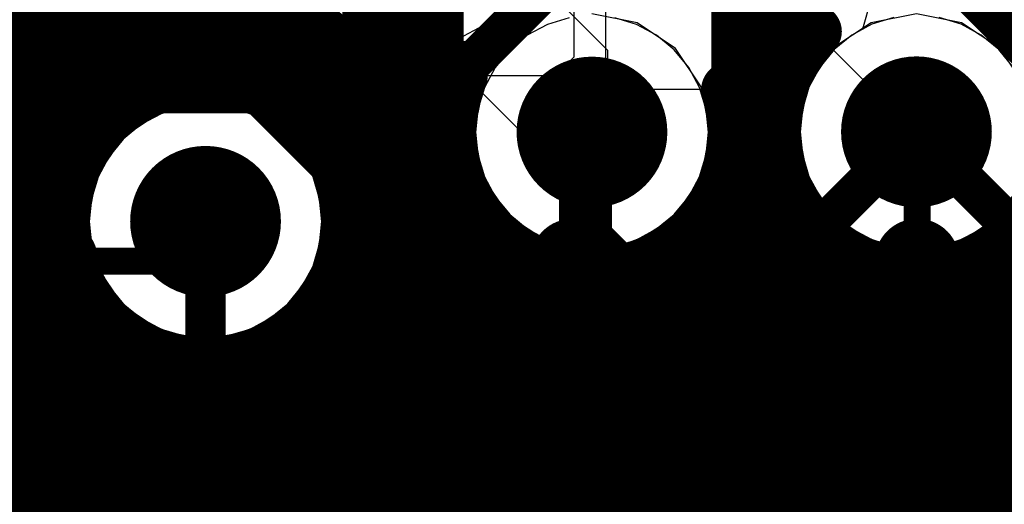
# Model space of a CAD drawing. Header units: millimetres. Extents: x 1.27 to 3.86, y 0.66 to 4.7.
# Tile 147 of 236: x 2.68 to 2.83, y 3.43 to 3.5. Entities that reach past the tile are written whole.
import ezdxf

# ---------------------------------------------------------------- set-up
doc = ezdxf.new("R2010")
doc.units = ezdxf.units.MM
doc.header["$MEASUREMENT"] = 0
for name, color, linetype in [('BottomLayer', 5, 'Continuous'), ('MidLayer1', 16, 'Continuous'), ('MidLayer2', 76, 'Continuous'), ('MidLayer3', 90, 'Continuous'), ('MidLayer4', 156, 'Continuous'), ('MidLayer5', 130, 'Continuous'), ('MidLayer6', 216, 'Continuous'), ('MultiLayer', 9, 'Continuous'), ('TopLayer', 1, 'Continuous'), ('ViaHoleLayer', 16, 'Continuous')]:
    doc.layers.add(name, color=color, linetype=linetype)

# ---------------------------------------------------------------- blocks, each defined once
blk = doc.blocks.new('0201_B_158')
at = {"layer": 'BottomLayer'}
for points in [[(-0.02205, 0.00827), (-0.02205, -0.00827), (-0.00394, 0.00827), (-0.00394, -0.00827)], [(0.00394, 0.00827), (0.00394, -0.00827), (0.02205, 0.00827), (0.02205, -0.00827)]]:
    blk.add_solid(points, dxfattribs=at)
blk = doc.blocks.new('ABL0161B_371')
at = {"layer": 'TopLayer', "const_width": 0.0063}
for points in [[(0.1248, 0, 1), (0.1311, 0, 1)], [(0.15039, 0, 1), (0.15669, 0, 1)], [(0.1248, -0.02559, 1), (0.1311, -0.02559, 1)], [(0.15039, -0.02559, 1), (0.15669, -0.02559, 1)], [(0.1248, -0.05118, 1), (0.1311, -0.05118, 1)], [(0.15039, -0.05118, 1), (0.15669, -0.05118, 1)], [(0.1248, -0.07677, 1), (0.1311, -0.07677, 1)], [(0.15039, -0.07677, 1), (0.15669, -0.07677, 1)], [(0.15039, -0.10236, 1), (0.15669, -0.10236, 1)], [(0.09921, -0.12795, 1), (0.10551, -0.12795, 1)], [(0.1248, -0.12795, 1), (0.1311, -0.12795, 1)], [(0.15039, -0.12795, 1), (0.15669, -0.12795, 1)]]:
    blk.add_lwpolyline(points, format="xyb", close=True, dxfattribs=at)

msp = doc.modelspace()

# ---------------------------------------------------------------- linework, layer by layer
at = {"layer": 'BottomLayer'}
for p, q in [((2.67587, 3.48142), (2.69157, 3.48142)), ((2.69157, 3.48142), (2.69231, 3.48156)), ((2.69231, 3.48156), (2.69599, 3.47788)), ((2.69599, 3.47788), (2.69474, 3.47157)), ((2.69474, 3.47157), (2.69607, 3.46486)), ((2.69607, 3.46486), (2.69987, 3.45917)), ((2.69987, 3.45917), (2.70556, 3.45537)), ((2.70556, 3.45537), (2.71227, 3.45403)), ((2.71227, 3.45403), (2.71858, 3.45529)), ((2.71858, 3.45529), (2.72426, 3.44961)), ((2.72426, 3.44961), (2.72426, 3.43899)), ((2.72426, 3.43899), (2.72558, 3.43236)), ((2.72558, 3.43236), (2.72578, 3.43205)), ((2.72578, 3.43205), (2.72578, 3.42738))]:
    msp.add_line(p, q, dxfattribs=at)
for points, const_width in [([(2.69157, 3.49977), (2.70727, 3.51547)], 0.02), ([(2.79042, 3.47557), (2.79042, 3.51966)], 0.006), ([(2.74159, 3.43899), (2.74159, 3.51262)], 0.018), ([(2.67587, 3.49977), (2.69157, 3.49977)], 0.02), ([(2.76967, 3.46933), (2.76967, 3.48482)], 0.006), ([(2.81787, 3.48486), (2.8387, 3.46403)], 0.006), ([(2.79042, 3.47557), (2.81284, 3.45316)], 0.006), ([(2.76967, 3.46933), (2.79892, 3.44008)], 0.006), ([(2.81284, 3.45316), (2.96116, 3.45316)], 0.006), ([(2.79892, 3.44008), (2.92434, 3.44008)], 0.006)]:
    msp.add_lwpolyline(points, dxfattribs=dict(at, const_width=const_width))
for points, const_width in [([(2.67087, 3.49977, 1), (2.68087, 3.49977, 1)], 0.01), ([(2.68657, 3.49977, 1), (2.69657, 3.49977, 1)], 0.01), ([(2.68657, 3.49977, 1), (2.69657, 3.49977, 1)], 0.01), ([(2.76407, 3.48482, 1), (2.77527, 3.48482, 1)], 0.0112), ([(2.81227, 3.48486, 1), (2.82347, 3.48486, 1)], 0.0112), ([(2.76817, 3.48482, 1), (2.77117, 3.48482, 1)], 0.003), ([(2.81637, 3.48486, 1), (2.81937, 3.48486, 1)], 0.003), ([(2.70667, 3.47157, 1), (2.71787, 3.47157, 1)], 0.0112), ([(2.78892, 3.47557, 1), (2.79192, 3.47557, 1)], 0.003), ([(2.78892, 3.47557, 1), (2.79192, 3.47557, 1)], 0.003), ([(2.76817, 3.46933, 1), (2.77117, 3.46933, 1)], 0.003), ([(2.76817, 3.46933, 1), (2.77117, 3.46933, 1)], 0.003), ([(2.81134, 3.45316, 1), (2.81434, 3.45316, 1)], 0.003), ([(2.81134, 3.45316, 1), (2.81434, 3.45316, 1)], 0.003), ([(2.73709, 3.43899, 1), (2.74609, 3.43899, 1)], 0.009), ([(2.79741, 3.44008, 1), (2.80042, 3.44008, 1)], 0.003), ([(2.79741, 3.44008, 1), (2.80042, 3.44008, 1)], 0.003)]:
    msp.add_lwpolyline(points, format="xyb", close=True, dxfattribs=dict(at, const_width=const_width))
at = {"layer": 'MidLayer1'}
for p, q in [((2.74982, 3.55272), (2.92878, 3.37376)), ((2.767, 3.51116), (2.767, 3.49593)), ((2.79274, 3.50916), (2.79274, 3.49393)), ((2.746, 3.49316), (2.746, 3.50516)), ((2.77174, 3.49116), (2.77174, 3.50316)), ((2.767, 3.49593), (2.76423, 3.49316)), ((2.76423, 3.49316), (2.746, 3.49316)), ((2.79274, 3.49393), (2.78997, 3.49116)), ((2.78997, 3.49116), (2.77174, 3.49116))]:
    msp.add_line(p, q, dxfattribs=at)
at = {"layer": 'MidLayer1', "const_width": 0.008}
for points in [[(2.685, 3.16), (2.685, 3.68633)], [(2.81155, 3.52145), (2.84939, 3.48361)], [(2.69, 3.15833), (2.69, 3.51673)], [(2.695, 3.48386), (2.695, 3.51173)], [(2.72, 3.49131), (2.72, 3.51206)], [(2.715, 3.49259), (2.715, 3.50928)], [(2.7, 3.48885), (2.7, 3.5091)], [(2.705, 3.49148), (2.705, 3.50794)], [(2.71, 3.49265), (2.71, 3.50799)], [(2.2587, 3.505), (2.72536, 3.505)], [(2.725, 3.48852), (2.725, 3.5057)], [(2.8, 3.49626), (2.8, 3.50074)], [(2.25784, 3.5), (2.7291, 3.5)], [(2.73, 3.4832), (2.73, 3.49916)], [(2.795, 3.27613), (2.795, 3.49896)], [(2.79836, 3.5), (2.80254, 3.5)], [(2.79274, 3.49393), (2.79274, 3.49858)], [(2.25637, 3.495), (2.73716, 3.495)], [(2.735, 2.96012), (2.735, 3.49587)], [(2.79274, 3.495), (2.79926, 3.495)], [(2.74, 2.95904), (2.74, 3.49424)], [(2.745, 2.95877), (2.745, 3.49388)], [(2.746, 3.49316), (2.75019, 3.49316)], [(2.78997, 3.49116), (2.79274, 3.49393)], [(2.25423, 3.49), (2.7018, 3.49)], [(2.72275, 3.49), (2.74912, 3.49)], [(2.79023, 3.49), (2.79731, 3.49)], [(2.25129, 3.485), (2.69587, 3.485)], [(2.72868, 3.485), (2.74847, 3.485)], [(2.79087, 3.485), (2.79667, 3.485)], [(2.24734, 3.48), (2.69282, 3.48)], [(2.73172, 3.48), (2.74903, 3.48)], [(2.79032, 3.48), (2.79724, 3.48)], [(2.79, 3.27452), (2.79, 3.47879)], [(2.75, 2.95988), (2.75, 3.47692)], [(2.24196, 3.475), (2.69135, 3.475)], [(2.73319, 3.475), (2.75088, 3.475)], [(2.78846, 3.475), (2.7991, 3.475)], [(2.8, 3.27659), (2.8, 3.47346)], [(2.59048, 3.47), (2.69113, 3.47)], [(2.73342, 3.47), (2.75451, 3.47)], [(2.78484, 3.47), (2.80275, 3.47)], [(2.785, 3.27143), (2.785, 3.47017)], [(2.83277, 3.46977), (2.9092, 3.39334)], [(2.755, 2.95976), (2.755, 3.46952)], [(2.805, 3.27595), (2.805, 3.46801)], [(2.83, 3.37222), (2.83, 3.46747)], [(2.76, 2.9584), (2.76, 3.46595)], [(2.78, 3.26583), (2.78, 3.4663)], [(2.6015, 3.465), (2.69212, 3.465)], [(2.73243, 3.465), (2.76214, 3.465)], [(2.765, 2.95547), (2.765, 3.46414)], [(2.775, 2.93619), (2.775, 3.4643)], [(2.7772, 3.465), (2.81045, 3.465)], [(2.81, 3.36138), (2.81, 3.46517)], [(2.815, 3.36739), (2.815, 3.46385)], [(2.825, 3.37197), (2.825, 3.46489)], [(2.8253, 3.465), (2.83754, 3.465)], [(2.77, 2.94981), (2.77, 3.46362)], [(2.82, 3.37048), (2.82, 3.46376)], [(2.60571, 3.46), (2.69451, 3.46)], [(2.73, 3.0966), (2.73, 3.45994)], [(2.73004, 3.46), (2.84254, 3.46)], [(2.695, 3.15516), (2.695, 3.45928)], [(2.60792, 3.455), (2.69905, 3.455)], [(2.7, 3.14937), (2.7, 3.45428)], [(2.725, 3.10407), (2.725, 3.45461)], [(2.7255, 3.455), (2.84754, 3.455)], [(2.705, 3.1106), (2.705, 3.45165)], [(2.72, 3.10788), (2.72, 3.45183)], [(2.60877, 3.45), (2.85254, 3.45)], [(2.71, 3.11084), (2.71, 3.45049)], [(2.715, 3.10998), (2.715, 3.45054)], [(2.60841, 3.445), (2.85754, 3.445)], [(2.60679, 3.44), (2.86254, 3.44)], [(2.60351, 3.435), (2.86754, 3.435)], [(2.597, 3.43), (2.87254, 3.43)]]:
    msp.add_lwpolyline(points, dxfattribs=at)
at = {"layer": 'MidLayer1'}
for points, const_width in [([(2.86467, 3.51962, 1), (2.82227, 3.51962, 1)], 0.008), ([(2.72336, 3.505, 1), (2.72736, 3.505, 1)], 0.004), ([(2.798, 3.50074, 1), (2.802, 3.50074, 1)], 0.004), ([(2.79916, 3.50138, 1), (2.80316, 3.50138, 1)], 0.004), ([(2.7271, 3.5, 1), (2.7311, 3.5, 1)], 0.004), ([(2.728, 3.49916, 1), (2.732, 3.49916, 1)], 0.004), ([(2.793, 3.49896, 1), (2.797, 3.49896, 1)], 0.004), ([(2.79636, 3.5, 1), (2.80036, 3.5, 1)], 0.004), ([(2.80054, 3.5, 1), (2.80454, 3.5, 1)], 0.004), ([(2.80079, 3.49975, 1), (2.80479, 3.49975, 1)], 0.004), ([(2.79074, 3.49858, 1), (2.79474, 3.49858, 1)], 0.004), ([(2.79074, 3.49858, 1), (2.79474, 3.49858, 1)], 0.004), ([(2.798, 3.49626, 1), (2.802, 3.49626, 1)], 0.004), ([(2.733, 3.49587, 1), (2.737, 3.49587, 1)], 0.004), ([(2.73516, 3.495, 1), (2.73916, 3.495, 1)], 0.004), ([(2.79074, 3.495, 1), (2.79474, 3.495, 1)], 0.004), ([(2.79726, 3.495, 1), (2.80126, 3.495, 1)], 0.004), ([(2.738, 3.49424, 1), (2.742, 3.49424, 1)], 0.004), ([(2.743, 3.49388, 1), (2.747, 3.49388, 1)], 0.004), ([(2.744, 3.49395, 1), (2.748, 3.49395, 1)], 0.004), ([(2.744, 3.49316, 1), (2.748, 3.49316, 1)], 0.004), ([(2.74819, 3.49316, 1), (2.75219, 3.49316, 1)], 0.004), ([(2.74819, 3.49316, 1), (2.75219, 3.49316, 1)], 0.004), ([(2.79074, 3.49393, 1), (2.79474, 3.49393, 1)], 0.004), ([(2.79074, 3.49393, 1), (2.79474, 3.49393, 1)], 0.004), ([(2.73347, 3.47157, 1), (2.69107, 3.47157, 1)], 0.008), ([(2.708, 3.49265, 1), (2.712, 3.49265, 1)], 0.004), ([(2.713, 3.49259, 1), (2.717, 3.49259, 1)], 0.004), ([(2.76407, 3.48482, 1), (2.77527, 3.48482, 1)], 0.0112), ([(2.81227, 3.48486, 1), (2.82347, 3.48486, 1)], 0.0112), ([(2.703, 3.49148, 1), (2.707, 3.49148, 1)], 0.004), ([(2.718, 3.49131, 1), (2.722, 3.49131, 1)], 0.004), ([(2.7879, 3.49116, 1), (2.7919, 3.49116, 1)], 0.004), ([(2.78797, 3.49116, 1), (2.79197, 3.49116, 1)], 0.004), ([(2.698, 3.48885, 1), (2.702, 3.48885, 1)], 0.004), ([(2.6998, 3.49, 1), (2.7038, 3.49, 1)], 0.004), ([(2.72075, 3.49, 1), (2.72475, 3.49, 1)], 0.004), ([(2.74712, 3.49, 1), (2.75112, 3.49, 1)], 0.004), ([(2.78823, 3.49, 1), (2.79223, 3.49, 1)], 0.004), ([(2.79531, 3.49, 1), (2.79931, 3.49, 1)], 0.004), ([(2.723, 3.48852, 1), (2.727, 3.48852, 1)], 0.004), ([(2.69387, 3.485, 1), (2.69787, 3.485, 1)], 0.004), ([(2.72668, 3.485, 1), (2.73068, 3.485, 1)], 0.004), ([(2.74647, 3.485, 1), (2.75047, 3.485, 1)], 0.004), ([(2.78887, 3.485, 1), (2.79287, 3.485, 1)], 0.004), ([(2.78887, 3.48482, 1), (2.79287, 3.48482, 1)], 0.004), ([(2.78887, 3.48482, 1), (2.79287, 3.48482, 1)], 0.004), ([(2.79467, 3.485, 1), (2.79867, 3.485, 1)], 0.004), ([(2.693, 3.48386, 1), (2.697, 3.48386, 1)], 0.004), ([(2.728, 3.4832, 1), (2.732, 3.4832, 1)], 0.004), ([(2.69082, 3.48, 1), (2.69482, 3.48, 1)], 0.004), ([(2.72972, 3.48, 1), (2.73372, 3.48, 1)], 0.004), ([(2.74703, 3.48, 1), (2.75103, 3.48, 1)], 0.004), ([(2.78832, 3.48, 1), (2.79232, 3.48, 1)], 0.004), ([(2.79524, 3.48, 1), (2.79924, 3.48, 1)], 0.004), ([(2.70667, 3.47157, 1), (2.71787, 3.47157, 1)], 0.0112), ([(2.788, 3.47879, 1), (2.792, 3.47879, 1)], 0.004), ([(2.748, 3.47692, 1), (2.752, 3.47692, 1)], 0.004), ([(2.68935, 3.475, 1), (2.69335, 3.475, 1)], 0.004), ([(2.73119, 3.475, 1), (2.73519, 3.475, 1)], 0.004), ([(2.74888, 3.475, 1), (2.75288, 3.475, 1)], 0.004), ([(2.78646, 3.475, 1), (2.79046, 3.475, 1)], 0.004), ([(2.7971, 3.475, 1), (2.8011, 3.475, 1)], 0.004), ([(2.798, 3.47346, 1), (2.802, 3.47346, 1)], 0.004), ([(2.68907, 3.47157, 1), (2.69307, 3.47157, 1)], 0.004), ([(2.73147, 3.47157, 1), (2.73547, 3.47157, 1)], 0.004), ([(2.68913, 3.47, 1), (2.69313, 3.47, 1)], 0.004), ([(2.73142, 3.47, 1), (2.73542, 3.47, 1)], 0.004), ([(2.75251, 3.47, 1), (2.75651, 3.47, 1)], 0.004), ([(2.78284, 3.47, 1), (2.78684, 3.47, 1)], 0.004), ([(2.783, 3.47017, 1), (2.787, 3.47017, 1)], 0.004), ([(2.80075, 3.47, 1), (2.80475, 3.47, 1)], 0.004), ([(2.83077, 3.46977, 1), (2.83477, 3.46977, 1)], 0.004), ([(2.83077, 3.46977, 1), (2.83477, 3.46977, 1)], 0.004), ([(2.753, 3.46952, 1), (2.757, 3.46952, 1)], 0.004), ([(2.803, 3.46801, 1), (2.807, 3.46801, 1)], 0.004), ([(2.828, 3.46747, 1), (2.832, 3.46747, 1)], 0.004), ([(2.758, 3.46595, 1), (2.762, 3.46595, 1)], 0.004), ([(2.778, 3.4663, 1), (2.782, 3.4663, 1)], 0.004), ([(2.69012, 3.465, 1), (2.69412, 3.465, 1)], 0.004), ([(2.73043, 3.465, 1), (2.73443, 3.465, 1)], 0.004), ([(2.76014, 3.465, 1), (2.76414, 3.465, 1)], 0.004), ([(2.763, 3.46414, 1), (2.767, 3.46414, 1)], 0.004), ([(2.773, 3.4643, 1), (2.777, 3.4643, 1)], 0.004), ([(2.7752, 3.465, 1), (2.7792, 3.465, 1)], 0.004), ([(2.808, 3.46517, 1), (2.812, 3.46517, 1)], 0.004), ([(2.80845, 3.465, 1), (2.81245, 3.465, 1)], 0.004), ([(2.813, 3.46385, 1), (2.817, 3.46385, 1)], 0.004), ([(2.823, 3.46489, 1), (2.827, 3.46489, 1)], 0.004), ([(2.8233, 3.465, 1), (2.8273, 3.465, 1)], 0.004), ([(2.768, 3.46362, 1), (2.772, 3.46362, 1)], 0.004), ([(2.818, 3.46376, 1), (2.822, 3.46376, 1)], 0.004), ([(2.69251, 3.46, 1), (2.69651, 3.46, 1)], 0.004), ([(2.728, 3.45994, 1), (2.732, 3.45994, 1)], 0.004), ([(2.72804, 3.46, 1), (2.73204, 3.46, 1)], 0.004), ([(2.693, 3.45928, 1), (2.697, 3.45928, 1)], 0.004), ([(2.69705, 3.455, 1), (2.70105, 3.455, 1)], 0.004), ([(2.698, 3.45428, 1), (2.702, 3.45428, 1)], 0.004), ([(2.723, 3.45461, 1), (2.727, 3.45461, 1)], 0.004), ([(2.7235, 3.455, 1), (2.7275, 3.455, 1)], 0.004), ([(2.703, 3.45165, 1), (2.707, 3.45165, 1)], 0.004), ([(2.718, 3.45183, 1), (2.722, 3.45183, 1)], 0.004), ([(2.708, 3.45049, 1), (2.712, 3.45049, 1)], 0.004), ([(2.713, 3.45054, 1), (2.717, 3.45054, 1)], 0.004)]:
    msp.add_lwpolyline(points, format="xyb", close=True, dxfattribs=dict(at, const_width=const_width))
at = {"layer": 'MidLayer1', "const_width": 0.008}
for points in [[(2.746, 3.49395, -0.435524), (2.72283, 3.51461)], [(2.80116, 3.50138, -0.105848), (2.79274, 3.49858)], [(2.83277, 3.46977, -0.993639), (2.80279, 3.49975)], [(2.79087, 3.48482, -1.225904), (2.75019, 3.49316)], [(2.7899, 3.49116, -0.076132), (2.79087, 3.48482)]]:
    msp.add_lwpolyline(points, format="xyb", dxfattribs=at)
at = {"layer": 'MidLayer2'}
for p, q in [((2.81208, 3.33752), (2.62169, 3.52791)), ((2.8111, 3.50452), (2.80988, 3.50009)), ((2.7318, 3.50284), (2.73442, 3.50069)), ((2.75363, 3.50069), (2.75624, 3.50284)), ((2.7663, 3.50177), (2.76306, 3.50079)), ((2.77629, 3.50079), (2.77305, 3.50177)), ((2.73442, 3.50069), (2.73741, 3.49909)), ((2.75064, 3.49909), (2.75363, 3.50069)), ((2.76306, 3.50079), (2.76007, 3.49919)), ((2.77928, 3.49919), (2.77629, 3.50079)), ((2.80988, 3.50009), (2.80827, 3.49923)), ((2.73741, 3.49909), (2.74065, 3.49811)), ((2.7474, 3.49811), (2.75064, 3.49909)), ((2.76007, 3.49919), (2.75745, 3.49704)), ((2.78189, 3.49704), (2.77928, 3.49919)), ((2.80827, 3.49923), (2.80565, 3.49708)), ((2.74065, 3.49811), (2.74402, 3.49777)), ((2.74402, 3.49777), (2.7474, 3.49811)), ((2.80565, 3.49708), (2.8035, 3.49446)), ((2.75745, 3.49704), (2.7553, 3.49442)), ((2.78404, 3.49442), (2.78189, 3.49704)), ((2.7553, 3.49442), (2.75371, 3.49143)), ((2.78564, 3.49143), (2.78404, 3.49442)), ((2.8035, 3.49446), (2.80191, 3.49147)), ((2.75371, 3.49143), (2.75272, 3.48819)), ((2.78662, 3.48819), (2.78564, 3.49143)), ((2.80191, 3.49147), (2.80092, 3.48823)), ((2.7089, 3.48852), (2.70566, 3.48754)), ((2.71227, 3.48885), (2.7089, 3.48852)), ((2.71565, 3.48852), (2.71227, 3.48885)), ((2.71889, 3.48754), (2.71565, 3.48852)), ((2.70566, 3.48754), (2.70267, 3.48594)), ((2.72188, 3.48594), (2.71889, 3.48754)), ((2.75272, 3.48819), (2.75239, 3.48482)), ((2.78696, 3.48482), (2.78662, 3.48819)), ((2.80092, 3.48823), (2.80059, 3.48486)), ((2.70267, 3.48594), (2.70005, 3.48379)), ((2.72449, 3.48379), (2.72188, 3.48594)), ((2.75239, 3.48482), (2.75272, 3.48145)), ((2.78662, 3.48145), (2.78696, 3.48482)), ((2.80059, 3.48486), (2.80092, 3.48149)), ((2.70005, 3.48379), (2.6979, 3.48117)), ((2.72664, 3.48117), (2.72449, 3.48379)), ((2.6979, 3.48117), (2.69631, 3.47818)), ((2.72824, 3.47818), (2.72664, 3.48117)), ((2.75272, 3.48145), (2.75371, 3.4782)), ((2.78564, 3.4782), (2.78662, 3.48145)), ((2.80092, 3.48149), (2.80191, 3.47824)), ((2.69631, 3.47818), (2.69532, 3.47494)), ((2.72922, 3.47494), (2.72824, 3.47818)), ((2.75371, 3.4782), (2.7553, 3.47522)), ((2.78404, 3.47522), (2.78564, 3.4782)), ((2.80191, 3.47824), (2.8035, 3.47526)), ((2.7553, 3.47522), (2.75745, 3.4726)), ((2.78189, 3.4726), (2.78404, 3.47522)), ((2.8035, 3.47526), (2.80565, 3.47264)), ((2.69532, 3.47494), (2.69499, 3.47157)), ((2.72956, 3.47157), (2.72922, 3.47494)), ((2.75745, 3.4726), (2.76007, 3.47045)), ((2.77928, 3.47045), (2.78189, 3.4726)), ((2.80565, 3.47264), (2.80827, 3.47049)), ((2.69499, 3.47157), (2.69532, 3.4682)), ((2.72922, 3.4682), (2.72956, 3.47157)), ((2.82748, 3.47049), (2.8289, 3.47165)), ((2.8289, 3.47165), (2.82994, 3.47153)), ((2.82994, 3.47153), (2.837, 3.46447)), ((2.76007, 3.47045), (2.76306, 3.46885)), ((2.77629, 3.46885), (2.77928, 3.47045)), ((2.80827, 3.47049), (2.81126, 3.46889)), ((2.82449, 3.46889), (2.82748, 3.47049)), ((2.69532, 3.4682), (2.69631, 3.46495)), ((2.72824, 3.46495), (2.72922, 3.4682)), ((2.76306, 3.46885), (2.7663, 3.46787)), ((2.7663, 3.46787), (2.76967, 3.46753)), ((2.76967, 3.46753), (2.77305, 3.46787)), ((2.77305, 3.46787), (2.77629, 3.46885)), ((2.81126, 3.46889), (2.8145, 3.46791)), ((2.8145, 3.46791), (2.81787, 3.46757)), ((2.81787, 3.46757), (2.82125, 3.46791)), ((2.82125, 3.46791), (2.82449, 3.46889)), ((2.69631, 3.46495), (2.6979, 3.46197)), ((2.72664, 3.46197), (2.72824, 3.46495)), ((2.6979, 3.46197), (2.70005, 3.45935)), ((2.72449, 3.45935), (2.72664, 3.46197)), ((2.70005, 3.45935), (2.70267, 3.4572)), ((2.72188, 3.4572), (2.72449, 3.45935)), ((2.70267, 3.4572), (2.70566, 3.4556)), ((2.71889, 3.4556), (2.72188, 3.4572)), ((2.70566, 3.4556), (2.7089, 3.45462)), ((2.71565, 3.45462), (2.71889, 3.4556)), ((2.7089, 3.45462), (2.71227, 3.45428)), ((2.71227, 3.45428), (2.71565, 3.45462))]:
    msp.add_line(p, q, dxfattribs=at)
for points, const_width in [([(2.80962, 3.52026), (2.83707, 3.49281)], 0.004), ([(2.61199, 3.51771), (2.81761, 3.31209)], 0.006), ([(2.61524, 3.49677), (2.74194, 3.37007)], 0.006)]:
    msp.add_lwpolyline(points, dxfattribs=dict(at, const_width=const_width))
at = {"layer": 'MidLayer2', "const_width": 0.0112}
for points in [[(2.76407, 3.48482, 1), (2.77527, 3.48482, 1)], [(2.81227, 3.48486, 1), (2.82347, 3.48486, 1)], [(2.70667, 3.47157, 1), (2.71787, 3.47157, 1)]]:
    msp.add_lwpolyline(points, format="xyb", close=True, dxfattribs=at)
at = {"layer": 'MidLayer3'}
for p, q in [((2.69545, 3.50161), (2.69315, 3.49984)), ((2.69315, 3.49984), (2.68057, 3.48726))]:
    msp.add_line(p, q, dxfattribs=at)
for points, const_width in [([(2.74874, 3.492), (2.76323, 3.50649)], 0.00402), ([(2.82427, 3.50561), (2.84474, 3.48514)], 0.004), ([(2.68842, 3.47942), (2.701, 3.492)], 0.006), ([(2.701, 3.492), (2.74, 3.492)], 0.006), ([(2.74, 3.492), (2.74874, 3.492)], 0.00402), ([(2.68842, 3.4431), (2.68842, 3.47942)], 0.006), ([(2.71227, 3.26045), (2.71227, 3.47157)], 0.006), ([(2.68842, 3.4431), (2.69892, 3.4326)], 0.006), ([(2.69892, 3.25683), (2.69892, 3.4326)], 0.006)]:
    msp.add_lwpolyline(points, dxfattribs=dict(at, const_width=const_width))
for points, const_width in [([(2.76407, 3.48482, 1), (2.77527, 3.48482, 1)], 0.0112), ([(2.81227, 3.48486, 1), (2.82347, 3.48486, 1)], 0.0112), ([(2.6995, 3.492, 1), (2.7025, 3.492, 1)], 0.003), ([(2.6995, 3.492, 1), (2.7025, 3.492, 1)], 0.003), ([(2.7385, 3.492, 1), (2.7415, 3.492, 1)], 0.003), ([(2.739, 3.492, 1), (2.741, 3.492, 1)], 0.00201), ([(2.74774, 3.492, 1), (2.74974, 3.492, 1)], 0.00201), ([(2.74774, 3.492, 1), (2.74974, 3.492, 1)], 0.00201), ([(2.70667, 3.47157, 1), (2.71787, 3.47157, 1)], 0.0112), ([(2.68692, 3.47942, 1), (2.68992, 3.47942, 1)], 0.003), ([(2.68692, 3.47942, 1), (2.68992, 3.47942, 1)], 0.003), ([(2.71077, 3.47157, 1), (2.71377, 3.47157, 1)], 0.003), ([(2.68692, 3.4431, 1), (2.68992, 3.4431, 1)], 0.003), ([(2.68692, 3.4431, 1), (2.68992, 3.4431, 1)], 0.003), ([(2.69742, 3.4326, 1), (2.70042, 3.4326, 1)], 0.003), ([(2.69742, 3.4326, 1), (2.70042, 3.4326, 1)], 0.003)]:
    msp.add_lwpolyline(points, format="xyb", close=True, dxfattribs=dict(at, const_width=const_width))
at = {"layer": 'MidLayer4'}
for p, q in [((2.756, 3.513), (2.772, 3.497)), ((2.744, 3.5), (2.744, 3.507)), ((2.73162, 3.50266), (2.73731, 3.49886)), ((2.77638, 3.50102), (2.76967, 3.50235)), ((2.81787, 3.50239), (2.81116, 3.50106)), ((2.82458, 3.50106), (2.81787, 3.50239)), ((2.76, 3.484), (2.744, 3.5)), ((2.78207, 3.49722), (2.77638, 3.50102)), ((2.81116, 3.50106), (2.80547, 3.49726)), ((2.83027, 3.49726), (2.82458, 3.50106)), ((2.73731, 3.49886), (2.74402, 3.49752)), ((2.74402, 3.49752), (2.74607, 3.49793)), ((2.74607, 3.49793), (2.75331, 3.49069)), ((2.78588, 3.49153), (2.78207, 3.49722)), ((2.80547, 3.49726), (2.80167, 3.49157)), ((2.83408, 3.49157), (2.83027, 3.49726)), ((2.772, 3.497), (2.772, 3.493)), ((2.772, 3.493), (2.763, 3.484)), ((2.78721, 3.48482), (2.78588, 3.49153)), ((2.80167, 3.49157), (2.80034, 3.48486)), ((2.75331, 3.49069), (2.75214, 3.48482)), ((2.71227, 3.4891), (2.70556, 3.48777)), ((2.71898, 3.48777), (2.71227, 3.4891)), ((2.70556, 3.48777), (2.69987, 3.48397)), ((2.72467, 3.48397), (2.71898, 3.48777)), ((2.69987, 3.48397), (2.69607, 3.47828)), ((2.72848, 3.47828), (2.72467, 3.48397)), ((2.75214, 3.48482), (2.75347, 3.47811)), ((2.763, 3.484), (2.76, 3.484)), ((2.78588, 3.47811), (2.78721, 3.48482)), ((2.80034, 3.48486), (2.80167, 3.47815)), ((2.69607, 3.47828), (2.69474, 3.47157)), ((2.72981, 3.47157), (2.72848, 3.47828)), ((2.75347, 3.47811), (2.75727, 3.47242)), ((2.78207, 3.47242), (2.78588, 3.47811)), ((2.80167, 3.47815), (2.80547, 3.47246)), ((2.83027, 3.47246), (2.83408, 3.47815)), ((2.75727, 3.47242), (2.76296, 3.46862)), ((2.77638, 3.46862), (2.78207, 3.47242)), ((2.80547, 3.47246), (2.81116, 3.46866)), ((2.82458, 3.46866), (2.83027, 3.47246)), ((2.69474, 3.47157), (2.69607, 3.46486)), ((2.72848, 3.46486), (2.72981, 3.47157)), ((2.76296, 3.46862), (2.76967, 3.46728)), ((2.76967, 3.46728), (2.77638, 3.46862)), ((2.81116, 3.46866), (2.81787, 3.46732)), ((2.81787, 3.46732), (2.82458, 3.46866)), ((2.69607, 3.46486), (2.69987, 3.45917)), ((2.72467, 3.45917), (2.72848, 3.46486)), ((2.69987, 3.45917), (2.70556, 3.45537)), ((2.71898, 3.45537), (2.72467, 3.45917)), ((2.70556, 3.45537), (2.71227, 3.45403)), ((2.71227, 3.45403), (2.71898, 3.45537))]:
    msp.add_line(p, q, dxfattribs=at)
at = {"layer": 'MidLayer4', "const_width": 0.0112}
for points in [[(2.76407, 3.48482, 1), (2.77527, 3.48482, 1)], [(2.81227, 3.48486, 1), (2.82347, 3.48486, 1)], [(2.70667, 3.47157, 1), (2.71787, 3.47157, 1)]]:
    msp.add_lwpolyline(points, format="xyb", close=True, dxfattribs=at)
at = {"layer": 'MidLayer5', "const_width": 0.006}
for points in [[(2.72472, 3.50474), (2.73413, 3.49532)], [(2.75205, 3.49532), (2.76146, 3.50474)], [(2.73413, 3.49532), (2.75205, 3.49532)], [(2.67879, 3.47962), (2.68978, 3.49062)], [(2.68978, 3.49062), (2.71998, 3.49062)], [(2.71998, 3.49062), (2.74673, 3.46387)], [(2.79688, 3.46387), (2.81787, 3.48486)], [(2.67267, 3.46962), (2.702, 3.44029)], [(2.74673, 3.46387), (2.79688, 3.46387)], [(2.66505, 3.449), (2.69188, 3.42217)], [(2.702, 3.44029), (2.97861, 3.44029)]]:
    msp.add_lwpolyline(points, dxfattribs=at)
at = {"layer": 'MidLayer5'}
for points, const_width in [([(2.73263, 3.49532, 1), (2.73563, 3.49532, 1)], 0.003), ([(2.73263, 3.49532, 1), (2.73563, 3.49532, 1)], 0.003), ([(2.75055, 3.49532, 1), (2.75355, 3.49532, 1)], 0.003), ([(2.75055, 3.49532, 1), (2.75355, 3.49532, 1)], 0.003), ([(2.76407, 3.48482, 1), (2.77527, 3.48482, 1)], 0.0112), ([(2.81227, 3.48486, 1), (2.82347, 3.48486, 1)], 0.0112), ([(2.68828, 3.49062, 1), (2.69128, 3.49062, 1)], 0.003), ([(2.68828, 3.49062, 1), (2.69128, 3.49062, 1)], 0.003), ([(2.71848, 3.49062, 1), (2.72148, 3.49062, 1)], 0.003), ([(2.71848, 3.49062, 1), (2.72148, 3.49062, 1)], 0.003), ([(2.81637, 3.48486, 1), (2.81937, 3.48486, 1)], 0.003), ([(2.70667, 3.47157, 1), (2.71787, 3.47157, 1)], 0.0112), ([(2.74523, 3.46387, 1), (2.74823, 3.46387, 1)], 0.003), ([(2.74523, 3.46387, 1), (2.74823, 3.46387, 1)], 0.003), ([(2.79538, 3.46387, 1), (2.79838, 3.46387, 1)], 0.003), ([(2.79538, 3.46387, 1), (2.79838, 3.46387, 1)], 0.003), ([(2.7005, 3.44029, 1), (2.7035, 3.44029, 1)], 0.003), ([(2.7005, 3.44029, 1), (2.7035, 3.44029, 1)], 0.003)]:
    msp.add_lwpolyline(points, format="xyb", close=True, dxfattribs=dict(at, const_width=const_width))
at = {"layer": 'MidLayer6'}
for p, q in [((2.7318, 3.50284), (2.73442, 3.50069)), ((2.75363, 3.50069), (2.75624, 3.50284)), ((2.7663, 3.50177), (2.76306, 3.50079)), ((2.77629, 3.50079), (2.77305, 3.50177)), ((2.8145, 3.50181), (2.81126, 3.50083)), ((2.82449, 3.50083), (2.82125, 3.50181)), ((2.73442, 3.50069), (2.73741, 3.49909)), ((2.75064, 3.49909), (2.75363, 3.50069)), ((2.76306, 3.50079), (2.76007, 3.49919)), ((2.77928, 3.49919), (2.77629, 3.50079)), ((2.81126, 3.50083), (2.80827, 3.49923)), ((2.82748, 3.49923), (2.82449, 3.50083)), ((2.73741, 3.49909), (2.74065, 3.49811)), ((2.7474, 3.49811), (2.75064, 3.49909)), ((2.76007, 3.49919), (2.75745, 3.49704)), ((2.78189, 3.49704), (2.77928, 3.49919)), ((2.80827, 3.49923), (2.80565, 3.49708)), ((2.83009, 3.49708), (2.82748, 3.49923)), ((2.74065, 3.49811), (2.74402, 3.49777)), ((2.74402, 3.49777), (2.7474, 3.49811)), ((2.80565, 3.49708), (2.8035, 3.49446)), ((2.83224, 3.49446), (2.83009, 3.49708)), ((2.75745, 3.49704), (2.7553, 3.49442)), ((2.78404, 3.49442), (2.78189, 3.49704)), ((2.7553, 3.49442), (2.75371, 3.49143)), ((2.78564, 3.49143), (2.78404, 3.49442)), ((2.8035, 3.49446), (2.80191, 3.49147)), ((2.75371, 3.49143), (2.75272, 3.48819)), ((2.78662, 3.48819), (2.78564, 3.49143)), ((2.80191, 3.49147), (2.80092, 3.48823)), ((2.7089, 3.48852), (2.70566, 3.48754)), ((2.71227, 3.48885), (2.7089, 3.48852)), ((2.71565, 3.48852), (2.71227, 3.48885)), ((2.71889, 3.48754), (2.71565, 3.48852)), ((2.70566, 3.48754), (2.70267, 3.48594)), ((2.72188, 3.48594), (2.71889, 3.48754)), ((2.75272, 3.48819), (2.75239, 3.48482)), ((2.78696, 3.48482), (2.78662, 3.48819)), ((2.80092, 3.48823), (2.80059, 3.48486)), ((2.70267, 3.48594), (2.70005, 3.48379)), ((2.72449, 3.48379), (2.72188, 3.48594)), ((2.75239, 3.48482), (2.75272, 3.48145)), ((2.78662, 3.48145), (2.78696, 3.48482)), ((2.80059, 3.48486), (2.80092, 3.48149)), ((2.70005, 3.48379), (2.6979, 3.48117)), ((2.72664, 3.48117), (2.72449, 3.48379)), ((2.6979, 3.48117), (2.69631, 3.47818)), ((2.72824, 3.47818), (2.72664, 3.48117)), ((2.75272, 3.48145), (2.75371, 3.4782)), ((2.78564, 3.4782), (2.78662, 3.48145)), ((2.80092, 3.48149), (2.80191, 3.47824)), ((2.69631, 3.47818), (2.69532, 3.47494)), ((2.72922, 3.47494), (2.72824, 3.47818)), ((2.75371, 3.4782), (2.7553, 3.47522)), ((2.78404, 3.47522), (2.78564, 3.4782)), ((2.80191, 3.47824), (2.8035, 3.47526)), ((2.7553, 3.47522), (2.75745, 3.4726)), ((2.78189, 3.4726), (2.78404, 3.47522)), ((2.8035, 3.47526), (2.80565, 3.47264)), ((2.83009, 3.47264), (2.83224, 3.47526)), ((2.69532, 3.47494), (2.69499, 3.47157)), ((2.72956, 3.47157), (2.72922, 3.47494)), ((2.75745, 3.4726), (2.76007, 3.47045)), ((2.77928, 3.47045), (2.78189, 3.4726)), ((2.80565, 3.47264), (2.80827, 3.47049)), ((2.82748, 3.47049), (2.83009, 3.47264)), ((2.69499, 3.47157), (2.69532, 3.4682)), ((2.72922, 3.4682), (2.72956, 3.47157)), ((2.76007, 3.47045), (2.76306, 3.46885)), ((2.77629, 3.46885), (2.77928, 3.47045)), ((2.80827, 3.47049), (2.81126, 3.46889)), ((2.82449, 3.46889), (2.82748, 3.47049)), ((2.69532, 3.4682), (2.69631, 3.46495)), ((2.72824, 3.46495), (2.72922, 3.4682)), ((2.76306, 3.46885), (2.7663, 3.46787)), ((2.7663, 3.46787), (2.76967, 3.46753)), ((2.76967, 3.46753), (2.77305, 3.46787)), ((2.77305, 3.46787), (2.77629, 3.46885)), ((2.81126, 3.46889), (2.8145, 3.46791)), ((2.8145, 3.46791), (2.81787, 3.46757)), ((2.81787, 3.46757), (2.82125, 3.46791)), ((2.82125, 3.46791), (2.82449, 3.46889)), ((2.69631, 3.46495), (2.6979, 3.46197)), ((2.72664, 3.46197), (2.72824, 3.46495)), ((2.6979, 3.46197), (2.70005, 3.45935)), ((2.72449, 3.45935), (2.72664, 3.46197)), ((2.70005, 3.45935), (2.70267, 3.4572)), ((2.72188, 3.4572), (2.72449, 3.45935)), ((2.70267, 3.4572), (2.70566, 3.4556)), ((2.71889, 3.4556), (2.72188, 3.4572)), ((2.70566, 3.4556), (2.7089, 3.45462)), ((2.71565, 3.45462), (2.71889, 3.4556)), ((2.7089, 3.45462), (2.71227, 3.45428)), ((2.71227, 3.45428), (2.71565, 3.45462))]:
    msp.add_line(p, q, dxfattribs=at)
at = {"layer": 'MidLayer6', "const_width": 0.0112}
for points in [[(2.76407, 3.48482, 1), (2.77527, 3.48482, 1)], [(2.81227, 3.48486, 1), (2.82347, 3.48486, 1)], [(2.70667, 3.47157, 1), (2.71787, 3.47157, 1)]]:
    msp.add_lwpolyline(points, format="xyb", close=True, dxfattribs=at)
at = {"layer": 'MultiLayer', "const_width": 0.0112}
for points in [[(2.76407, 3.48482, 1), (2.77527, 3.48482, 1)], [(2.81227, 3.48486, 1), (2.82347, 3.48486, 1)], [(2.70667, 3.47157, 1), (2.71787, 3.47157, 1)]]:
    msp.add_lwpolyline(points, format="xyb", close=True, dxfattribs=at)
at = {"layer": 'TopLayer'}
for points, const_width in [([(2.79042, 3.49946), (2.79042, 3.51966)], 0.004), ([(2.74402, 3.49316), (2.74402, 3.51506)], 0.01), ([(2.79042, 3.49946), (2.79238, 3.4975)], 0.004), ([(2.79238, 3.46567), (2.79238, 3.4975)], 0.004), ([(2.7412, 3.49034), (2.74402, 3.49316)], 0.01), ([(2.7412, 3.46567), (2.7412, 3.49034)], 0.01), ([(2.67697, 3.47821), (2.69002, 3.49126)], 0.004), ([(2.81787, 3.48486), (2.81797, 3.48476)], 0.004), ([(2.76679, 3.48194), (2.76967, 3.48482)], 0.004), ([(2.81797, 3.46567), (2.81797, 3.48476)], 0.004), ([(2.76679, 3.46567), (2.76679, 3.48194)], 0.004), ([(2.70637, 3.46567), (2.71227, 3.47157)], 0.004), ([(2.69002, 3.46567), (2.70637, 3.46567)], 0.004), ([(2.67747, 3.42753), (2.69002, 3.44008)], 0.004), ([(2.70307, 3.42753), (2.71562, 3.44007)], 0.004), ([(2.72849, 3.42694), (2.74141, 3.43986)], 0.004), ([(2.75387, 3.42716), (2.76679, 3.44008)], 0.004), ([(2.77988, 3.42758), (2.79238, 3.44008)], 0.004), ([(2.80518, 3.42729), (2.81797, 3.44008)], 0.004)]:
    msp.add_lwpolyline(points, dxfattribs=dict(at, const_width=const_width))
for points, const_width in [([(2.78942, 3.49946, 1), (2.79142, 3.49946, 1)], 0.002), ([(2.78942, 3.49946, 1), (2.79142, 3.49946, 1)], 0.002), ([(2.79138, 3.4975, 1), (2.79338, 3.4975, 1)], 0.002), ([(2.79138, 3.4975, 1), (2.79338, 3.4975, 1)], 0.002), ([(2.74152, 3.49316, 1), (2.74652, 3.49316, 1)], 0.005), ([(2.74152, 3.49316, 1), (2.74652, 3.49316, 1)], 0.005), ([(2.76407, 3.48482, 1), (2.77527, 3.48482, 1)], 0.0112), ([(2.81227, 3.48486, 1), (2.82347, 3.48486, 1)], 0.0112), ([(2.7387, 3.49034, 1), (2.7437, 3.49034, 1)], 0.005), ([(2.7387, 3.49034, 1), (2.7437, 3.49034, 1)], 0.005), ([(2.68902, 3.49126, 1), (2.69102, 3.49126, 1)], 0.002), ([(2.81687, 3.48486, 1), (2.81887, 3.48486, 1)], 0.002), ([(2.76867, 3.48482, 1), (2.77067, 3.48482, 1)], 0.002), ([(2.81697, 3.48476, 1), (2.81897, 3.48476, 1)], 0.002), ([(2.81697, 3.48476, 1), (2.81897, 3.48476, 1)], 0.002), ([(2.76579, 3.48194, 1), (2.76779, 3.48194, 1)], 0.002), ([(2.76579, 3.48194, 1), (2.76779, 3.48194, 1)], 0.002), ([(2.70667, 3.47157, 1), (2.71787, 3.47157, 1)], 0.0112), ([(2.71127, 3.47157, 1), (2.71327, 3.47157, 1)], 0.002), ([(2.7387, 3.46567, 1), (2.7437, 3.46567, 1)], 0.005), ([(2.68902, 3.46567, 1), (2.69102, 3.46567, 1)], 0.002), ([(2.70537, 3.46567, 1), (2.70737, 3.46567, 1)], 0.002), ([(2.70537, 3.46567, 1), (2.70737, 3.46567, 1)], 0.002), ([(2.76579, 3.46567, 1), (2.76779, 3.46567, 1)], 0.002), ([(2.79138, 3.46567, 1), (2.79338, 3.46567, 1)], 0.002), ([(2.81697, 3.46567, 1), (2.81897, 3.46567, 1)], 0.002), ([(2.68902, 3.44008, 1), (2.69102, 3.44008, 1)], 0.002), ([(2.71462, 3.44007, 1), (2.71662, 3.44007, 1)], 0.002), ([(2.74041, 3.43986, 1), (2.74241, 3.43986, 1)], 0.002), ([(2.76579, 3.44008, 1), (2.76779, 3.44008, 1)], 0.002), ([(2.79138, 3.44008, 1), (2.79338, 3.44008, 1)], 0.002), ([(2.81697, 3.44008, 1), (2.81897, 3.44008, 1)], 0.002)]:
    msp.add_lwpolyline(points, format="xyb", close=True, dxfattribs=dict(at, const_width=const_width))
at = {"layer": 'ViaHoleLayer', "const_width": 0.0061}
for points in [[(2.76662, 3.48482, 1), (2.77272, 3.48482, 1)], [(2.81482, 3.48486, 1), (2.82092, 3.48486, 1)], [(2.70922, 3.47157, 1), (2.71532, 3.47157, 1)]]:
    msp.add_lwpolyline(points, format="xyb", close=True, dxfattribs=at)

# ---------------------------------------------------------------- block references
for name, p, rotation in [('ABL0161B_371', (2.81798, 3.59362), 270), ('0201_B_158', (2.74159, 3.426), 90)]:
    msp.add_blockref(name, p, dxfattribs=dict(rotation=rotation))

doc.saveas('drawing.dxf')
